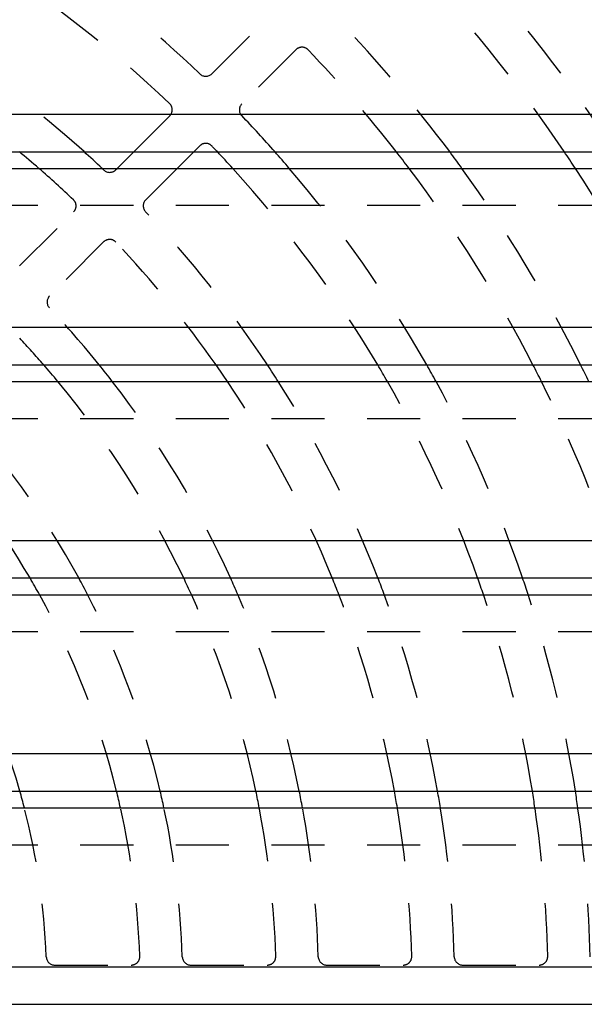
# Model space of a CAD drawing. Extents: x 3.7 to 27.5, y 0.6 to 16.6.
# Tile 22 of 26: x 9.7 to 11.1, y 6.1 to 8.4. Entities that reach past the tile are written whole.
import ezdxf

# ---------------------------------------------------------------- set-up
doc = ezdxf.new("R2010")
doc.units = 0
doc.linetypes.add('HIDDEN', pattern=[0.1875, 0.125, -0.0625])
doc.layers.add('ACSRY', color=30, linetype='CONTINUOUS')

msp = doc.modelspace()

# ---------------------------------------------------------------- linework, layer by layer
at = {"layer": 'ACSRY', "color": 30, "linetype": 'HIDDEN'}
for p, q in [((10.1842, 8.2696), (10.3115, 8.3969)), ((10.3822, 8.3262), (10.2549, 8.1989)), ((10.0007, 8.0861), (10.0852, 8.1706)), ((10.1559, 8.0999), (10.1421, 8.0861)), ((9.9578, 8.0433), (9.9614, 8.0468)), ((10.1028, 8.0468), (10.0286, 7.9725)), ((11.5746, 7.9591), (8.1369, 7.9591)), ((9.7315, 7.8169), (9.8588, 7.9442)), ((9.9295, 7.8735), (9.8022, 7.7462)), ((11.5746, 7.4571), (8.1369, 7.4571)), ((11.5746, 6.9551), (8.1369, 6.9551)), ((11.5746, 6.4531), (8.1369, 6.4531)), ((9.8144, 6.1706), (9.9946, 6.1706)), ((10.1347, 6.1706), (10.3148, 6.1706)), ((10.4548, 6.1706), (10.6349, 6.1706)), ((10.775, 6.1706), (10.955, 6.1706))]:
    msp.add_line(p, q, dxfattribs=at)
at = {"layer": 'ACSRY', "color": 30, "linetype": 'CONTINUOUS'}
for p, q in [((11.5746, 8.1738), (4.6371, 8.1738)), ((8.1369, 8.0861), (11.5746, 8.0861)), ((9.9614, 8.0468), (10.0007, 8.0861)), ((10.1421, 8.0861), (10.1028, 8.0468)), ((8.1369, 8.0468), (11.5746, 8.0468)), ((11.5746, 7.6718), (4.6371, 7.6718)), ((8.1369, 7.5841), (11.5746, 7.5841)), ((8.1369, 7.5448), (11.5746, 7.5448)), ((11.5746, 7.1698), (4.6371, 7.1698)), ((8.1369, 7.0821), (11.5746, 7.0821)), ((8.1369, 7.0428), (11.5746, 7.0428)), ((11.5746, 6.6678), (4.6371, 6.6678)), ((8.1369, 6.5801), (11.5746, 6.5801)), ((8.1369, 6.5408), (11.5746, 6.5408)), ((11.5746, 6.1658), (4.6371, 6.1658)), ((8.1369, 6.0781), (11.5746, 6.0781))]:
    msp.add_line(p, q, dxfattribs=at)
at = {"layer": 'ACSRY', "color": 30, "linetype": 'HIDDEN'}
for centre, radius, start, end in [((8.1059, 6.1206), 2.65, 47.8781, 66.394), ((8.1059, 6.1206), 2.87, 46.4074, 57.7878), ((8.1059, 6.1206), 2.97, 46.3415, 54.8445), ((8.1059, 6.1206), 3.51, 34.055, 43.7735), ((8.1059, 6.1206), 3.61, 32.9888, 42.2716), ((8.1059, 6.1206), 3.29, 36.6863, 43.7882), ((10.3964, 8.3121), 0.02, 43.7347, 135), ((8.1059, 6.1206), 3.19, 38.0364, 43.7347), ((10.17, 8.2837), 0.02, 226.3415, 315), ((10.071, 8.1847), 0.02, 315, 46.4074), ((10.269, 8.1847), 0.02, 135, 223.6585), ((8.1059, 6.1206), 2.97, 41.4376, 43.6585), ((10.17, 8.0857), 0.02, 43.5926, 135), ((8.1059, 6.1206), 2.87, 43.2249, 43.5926), ((8.1059, 6.1206), 2.55, 46.5855, 49.0596), ((8.1059, 6.1206), 2.65, 46.5023, 46.626), ((8.1059, 6.1206), 2.87, 30.6605, 42.1572), ((8.1059, 6.1206), 2.97, 29.5235, 40.4338), ((8.1059, 6.1206), 3.19, 27.3094, 37.1454), ((8.1059, 6.1206), 3.29, 26.4138, 35.8374), ((8.1059, 6.1206), 3.51, 24.6433, 33.284), ((9.9437, 8.0574), 0.02, 226.5023, 315), ((9.8447, 7.9584), 0.02, 315, 46.5855), ((10.0427, 7.9584), 0.02, 135, 223.4977), ((8.1059, 6.1206), 2.65, 33.524, 43.4977), ((9.9437, 7.8594), 0.02, 43.4145, 135), ((8.1059, 6.1206), 2.55, 35.0257, 43.4145), ((9.8163, 7.732), 0.02, 135, 223.2931), ((8.1059, 6.1206), 2.33, 38.9128, 43.2931), ((8.1059, 6.1206), 2.23, 41.0186, 43.1849), ((8.1059, 6.1206), 2.23, 25.5432, 39.6932), ((8.1059, 6.1206), 2.33, 24.3737, 37.6811), ((8.1059, 6.1206), 2.55, 22.153, 33.9542), ((8.1059, 6.1206), 2.65, 21.2754, 32.5104), ((8.1059, 6.1206), 2.87, 19.5748, 29.7525), ((8.1059, 6.1206), 2.97, 18.8903, 28.6557), ((8.1059, 6.1206), 3.19, 17.5434, 26.5176), ((8.1059, 6.1206), 2.01, 28.5801, 43.0239), ((8.1059, 6.1206), 1.91, 30.2274, 42.8774), ((8.1059, 6.1206), 1.69, 15.779, 33.0732), ((8.1059, 6.1206), 1.91, 13.9223, 28.8719), ((8.1059, 6.1206), 2.01, 13.2168, 27.3117), ((8.1059, 6.1206), 2.23, 11.8927, 24.429), ((8.1059, 6.1206), 2.33, 11.3753, 23.3168), ((8.1059, 6.1206), 2.55, 10.3825, 21.2026), ((8.1059, 6.1206), 2.65, 9.9866, 20.3662), ((8.1059, 6.1206), 2.87, 9.2141, 18.7441), ((8.1059, 6.1206), 2.97, 8.9013, 18.0907), ((8.1059, 6.1206), 1.69, 2.3461, 14.3987), ((8.1059, 6.1206), 1.91, 2.1226, 12.7106), ((8.1059, 6.1206), 2.01, 1.9761, 12.0684), ((8.1059, 6.1206), 2.23, 1.8151, 10.8625), ((8.1059, 6.1206), 2.33, 1.7069, 10.391), ((8.1059, 6.1206), 2.55, 1.5855, 9.4858), ((8.1059, 6.1206), 2.65, 1.5023, 9.1248), ((8.1059, 6.1206), 2.87, 1.4074, 8.42), ((8.1059, 6.1206), 2.97, 1.3415, 8.1346), ((9.9946, 6.1906), 0.02, 270, 2.1225), ((10.3148, 6.1906), 0.02, 270, 1.8151), ((9.8144, 6.1906), 0.02, 182.3461, 270), ((10.1347, 6.1906), 0.02, 181.9761, 270), ((10.4548, 6.1906), 0.02, 181.7069, 270), ((10.6349, 6.1906), 0.02, 270, 1.5855), ((10.775, 6.1906), 0.02, 181.5023, 270), ((10.955, 6.1906), 0.02, 270, 1.4074)]:
    msp.add_arc(centre, radius, start, end, dxfattribs=at)
at = {"layer": 'ACSRY', "color": 30, "linetype": 'CONTINUOUS'}
for radius, start, end in [(2.55, 49.0596, 50.4264), (2.65, 46.626, 47.8781), (2.87, 42.1572, 43.2249), (2.97, 40.4338, 41.4376), (3.19, 37.1454, 38.0364), (3.29, 35.8374, 36.6863), (3.51, 33.284, 34.055), (2.23, 39.6932, 41.0186), (2.33, 37.6811, 38.9128), (2.55, 33.9542, 35.0257), (2.65, 32.5104, 33.524), (2.87, 29.7525, 30.6605), (2.97, 28.6557, 29.5235), (3.19, 26.5176, 27.3094), (3.29, 25.6519, 26.4138), (1.91, 28.8719, 30.2274), (2.01, 27.3117, 28.5801), (2.23, 24.429, 25.5432), (2.33, 23.3168, 24.3737), (2.55, 21.2026, 22.153), (2.65, 20.3662, 21.2754), (2.87, 18.7441, 19.5748), (2.97, 18.0907, 18.8903), (1.69, 14.3987, 15.779), (1.91, 12.7106, 13.9223), (2.01, 12.0684, 13.2168), (2.23, 10.8625, 11.8927), (2.33, 10.391, 11.3753), (2.55, 9.4858, 10.3825), (2.65, 9.1248, 9.9866), (2.87, 8.42, 9.2141), (2.97, 8.1346, 8.9013)]:
    msp.add_arc((8.1059, 6.1206), radius, start, end, dxfattribs=at)

doc.saveas('drawing.dxf')
